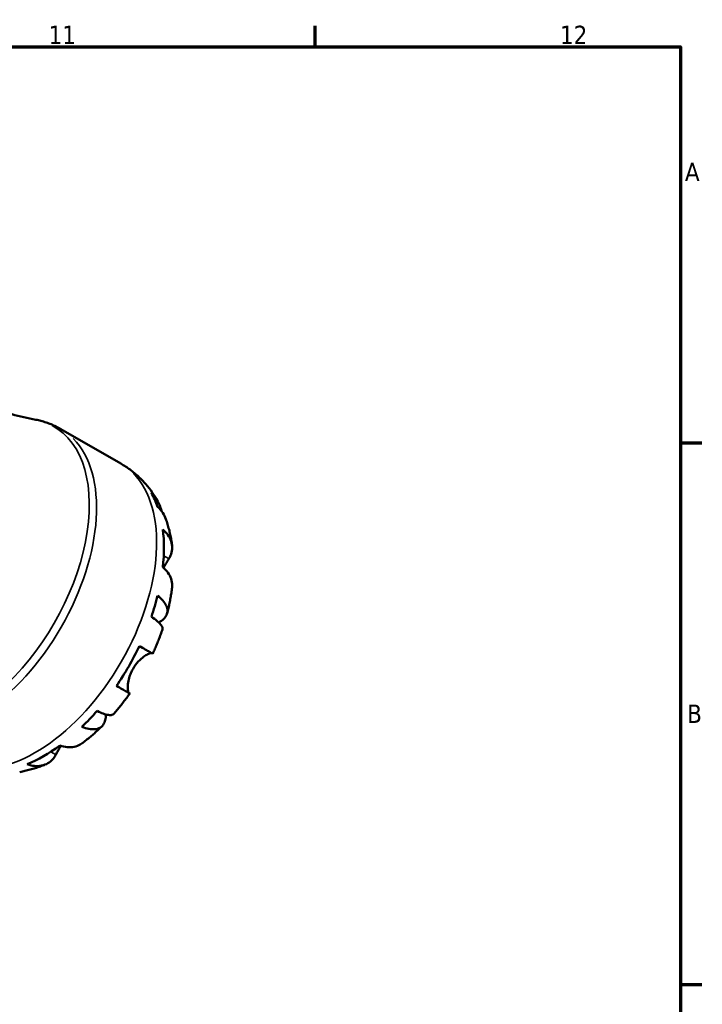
# Model space of a CAD drawing. Header units: millimetres. Extents: x 0 to 904, y 0 to 693.
# Tile 10 of 10: x 730 to 824, y 443 to 578. Entities that reach past the tile are written whole.
import ezdxf

# ---------------------------------------------------------------- set-up
doc = ezdxf.new("R2010")
doc.units = ezdxf.units.MM
for name, color, linetype, lineweight in [('Border (ISO)', 7, 'Continuous', 70), ('Visible (ISO)', 7, 'Continuous', 50), ('Visible Narrow (ISO)', 7, 'Continuous', 35)]:
    doc.layers.add(name, color=color, linetype=linetype, lineweight=lineweight)
doc.styles.add('Note Text (ISO)', font='tahoma.ttf')

# ---------------------------------------------------------------- blocks, each defined once
blk = doc.blocks.new('Borders Default Border')
at = {"layer": 'Border (ISO)'}
for p, q in [((770.92, 574), (770.92, 576.9)), ((821, 519.75), (823.9, 519.75)), ((821, 445.5), (823.9, 445.5))]:
    blk.add_line(p, q, dxfattribs=at)
at = {"layer": 'Border (ISO)', "flags": 128}
blk.add_lwpolyline([(20, 20), (20, 574), (821, 574), (821, 20), (20, 20)], dxfattribs=at)
at = {"layer": 'Border (ISO)', "color": 232, "true_color": 0xca0064, "char_height": 2.5, "attachment_point": 7, "style": 'Note Text (ISO)'}
for s, insert in [('11', (734.37, 574.4)), ('12', (804.46, 574.4)), ('A', (821.59, 555.62)), ('B', (821.89, 481.37))]:
    blk.add_mtext(s, dxfattribs=dict(at, insert=insert))

msp = doc.modelspace()

# ---------------------------------------------------------------- linework, layer by layer
at = {"layer": 'Visible (ISO)'}
msp.add_line((736.059, 521.631), (744.294, 516.889), dxfattribs=at)
for start_param, end_param in [(5.8208935, 5.9562115), (5.3604841, 5.6312228), (5.0354953, 5.1708134), (4.5750859, 4.8458246), (4.2500972, 4.3854152), (3.7896878, 4.0604264)]:
    msp.add_ellipse((733.681, 495.883), major_axis=(11.648, 20.227), ratio=0.5780931, start_param=start_param, end_param=end_param, dxfattribs=at)
for points, knots in [([(732.616, 522.912), (731.546, 523.122), (730.449, 523.372), (728.221, 523.958), (727.088, 524.294), (724.807, 525.055), (723.658, 525.48), (721.363, 526.419), (720.217, 526.932), (717.949, 528.042), (716.826, 528.639), (715.725, 529.273)], [0.58860507, 0.58860507, 0.58860507, 0.58860507, 0.62757695, 0.62757695, 0.66654883, 0.66654883, 0.7055207, 0.7055207, 0.74449258, 0.74449258, 0.78346445, 0.78346445, 0.78346445, 0.78346445]), ([(732.616, 522.912), (732.856, 522.865), (733.095, 522.811), (733.569, 522.686), (733.805, 522.616), (734.272, 522.46), (734.503, 522.375), (734.959, 522.188), (735.184, 522.087), (735.627, 521.87), (735.845, 521.754), (736.059, 521.631)], [0.58860507, 0.58860507, 0.58860507, 0.58860507, 0.62757695, 0.62757695, 0.66654883, 0.66654883, 0.7055207, 0.7055207, 0.74449258, 0.74449258, 0.78346445, 0.78346445, 0.78346445, 0.78346445]), ([(744.294, 516.889), (744.724, 516.641), (745.141, 516.369), (745.937, 515.781), (746.317, 515.466), (747.035, 514.8), (747.374, 514.449), (748.007, 513.72), (748.302, 513.342), (748.847, 512.567), (749.097, 512.169), (749.326, 511.765)], [0.78346445, 0.78346445, 0.78346445, 0.78346445, 0.84920704, 0.84920704, 0.91494962, 0.91494962, 0.98069221, 0.98069221, 1.04643479, 1.04643479, 1.11217737, 1.11217737, 1.11217737, 1.11217737]), ([(748.467, 512.875), (748.761, 512.59), (749.015, 512.27), (749.418, 511.628), (749.6, 511.247), (749.781, 510.693), (749.822, 510.541), (749.857, 510.389)], [0.1494024, 0.1494024, 0.1494024, 0.1494024, 0.29124982, 0.29124982, 0.43706507, 0.43706507, 0.49054729, 0.49054729, 0.49054729, 0.49054729]), ([(750.446, 509.301), (750.34, 509.6), (750.197, 509.884), (749.85, 510.422), (749.607, 510.716), (749.321, 510.983)], [4.26643944, 4.26643944, 4.26643944, 4.26643944, 4.39078313, 4.39078313, 4.53263055, 4.53263055, 4.53263055, 4.53263055]), ([(750.446, 509.301), (750.53, 509.066), (750.607, 508.831), (750.751, 508.36), (750.818, 508.124), (750.941, 507.651), (750.997, 507.413), (751.1, 506.939), (751.146, 506.701), (751.23, 506.225), (751.267, 505.987), (751.3, 505.749)], [1.24239811, 1.24239811, 1.24239811, 1.24239811, 1.27886389, 1.27886389, 1.31532967, 1.31532967, 1.35179544, 1.35179544, 1.38826122, 1.38826122, 1.424727, 1.424727, 1.424727, 1.424727]), ([(750.034, 507.875), (750.316, 507.629), (750.553, 507.366), (750.917, 506.857), (751.075, 506.563), (751.279, 505.964), (751.326, 505.658), (751.323, 505.096), (751.272, 504.787), (751.09, 504.268), (750.985, 504.054), (750.861, 503.854)], [0.14941001, 0.14941001, 0.14941001, 0.14941001, 0.29044502, 0.29044502, 0.43634177, 0.43634177, 0.58223851, 0.58223851, 0.72934673, 0.72934673, 0.83526259, 0.83526259, 0.83526259, 0.83526259]), ([(750.861, 503.854), (750.813, 503.776), (750.761, 503.691), (750.627, 503.47), (750.542, 503.327), (750.36, 503.012), (750.263, 502.84), (750.158, 502.647), (750.152, 502.636), (750.146, 502.624)], [-0.50816407, -0.50816407, -0.50816407, -0.50816407, -0.46460526, -0.46460526, -0.40154747, -0.40154747, -0.3356183, -0.3356183, -0.3314628, -0.3314628, -0.3314628, -0.3314628]), ([(751.304, 499.919), (751.317, 500.024), (751.324, 500.128), (751.326, 500.508), (751.279, 500.814), (751.075, 501.413), (750.917, 501.706), (750.553, 502.215), (750.316, 502.478), (750.034, 502.725)], [4.09329635, 4.09329635, 4.09329635, 4.09329635, 4.14541915, 4.14541915, 4.2913159, 4.2913159, 4.43721264, 4.43721264, 4.57824766, 4.57824766, 4.57824766, 4.57824766]), ([(751.304, 499.919), (751.275, 499.681), (751.243, 499.444), (751.171, 498.969), (751.132, 498.732), (751.048, 498.259), (751.003, 498.022), (750.906, 497.55), (750.855, 497.314), (750.746, 496.844), (750.689, 496.609), (750.629, 496.374)], [1.72267543, 1.72267543, 1.72267543, 1.72267543, 1.75931275, 1.75931275, 1.79595006, 1.79595006, 1.83258737, 1.83258737, 1.86922469, 1.86922469, 1.905862, 1.905862, 1.905862, 1.905862]), ([(749.321, 498.795), (749.607, 498.57), (749.85, 498.34), (750.224, 497.91), (750.389, 497.67), (750.608, 497.2), (750.663, 496.969), (750.678, 496.558), (750.638, 496.341), (750.45, 495.934), (750.301, 495.743), (749.956, 495.428), (749.733, 495.275), (749.467, 495.138)], [0.1494024, 0.1494024, 0.1494024, 0.1494024, 0.29124982, 0.29124982, 0.43706507, 0.43706507, 0.58288032, 0.58288032, 0.7290354, 0.7290354, 0.87519047, 0.87519047, 1.01457397, 1.01457397, 1.01457397, 1.01457397]), ([(749.98, 494.188), (750.005, 494.263), (750.003, 494.347), (749.945, 494.551), (749.864, 494.696), (749.6, 495.017), (749.418, 495.193), (749.015, 495.53), (748.761, 495.721), (748.467, 495.92)], [3.99194401, 3.99194401, 3.99194401, 3.99194401, 4.09915263, 4.09915263, 4.24496788, 4.24496788, 4.39078313, 4.39078313, 4.53263055, 4.53263055, 4.53263055, 4.53263055]), ([(749.98, 494.188), (749.904, 493.962), (749.826, 493.737), (749.663, 493.287), (749.579, 493.063), (749.407, 492.617), (749.318, 492.394), (749.136, 491.951), (749.042, 491.73), (748.85, 491.29), (748.752, 491.071), (748.651, 490.852)], [2.020552, 2.020552, 2.020552, 2.020552, 2.05638616, 2.05638616, 2.09222032, 2.09222032, 2.12805448, 2.12805448, 2.16388864, 2.16388864, 2.1997228, 2.1997228, 2.1997228, 2.1997228]), ([(746.819, 491.9), (747.123, 491.726), (747.392, 491.571), (747.832, 491.318), (748.041, 491.198), (748.368, 491.011), (748.485, 490.945), (748.615, 490.871), (748.65, 490.852), (748.651, 490.852)], [0.14941001, 0.14941001, 0.14941001, 0.14941001, 0.29044502, 0.29044502, 0.43634177, 0.43634177, 0.58223851, 0.58223851, 0.70697442, 0.70697442, 0.70697442, 0.70697442]), ([(748.515, 490.928), (748.501, 490.932), (748.486, 490.934), (748.418, 490.938), (748.35, 490.928), (748.181, 490.878), (748.081, 490.837), (747.809, 490.7), (747.629, 490.59), (747.187, 490.267), (746.924, 490.038), (746.404, 489.476), (746.156, 489.144), (745.948, 488.784)], [-0.488237, -0.488237, -0.488237, -0.488237, -0.46718991, -0.46718991, -0.40200215, -0.40200215, -0.33506637, -0.33506637, -0.24300458, -0.24300458, -0.12488859, -0.12488859, 0, 0, 0, 0]), ([(745.948, 488.784), (745.838, 488.593), (745.74, 488.396), (745.563, 487.983), (745.488, 487.768), (745.339, 487.251), (745.282, 486.957), (745.223, 486.44), (745.217, 486.218), (745.233, 485.906), (745.248, 485.797), (745.288, 485.625), (745.313, 485.561), (745.359, 485.49), (745.378, 485.47), (745.398, 485.458)], [0, 0, 0, 0, 0.06608139, 0.06608139, 0.13667451, 0.13667451, 0.23873403, 0.23873403, 0.33457773, 0.33457773, 0.40157847, 0.40157847, 0.46685307, 0.46685307, 0.50745344, 0.50745344, 0.50745344, 0.50745344]), ([(745.398, 485.458), (745.453, 485.426), (745.488, 485.405), (745.512, 485.39), (745.476, 485.409), (745.335, 485.489), (745.218, 485.555), (744.891, 485.742), (744.682, 485.862), (744.242, 486.115), (743.973, 486.27), (743.669, 486.444)], [3.89239507, 3.89239507, 3.89239507, 3.89239507, 3.99831093, 3.99831093, 4.14541915, 4.14541915, 4.2913159, 4.2913159, 4.43721264, 4.43721264, 4.57824766, 4.57824766, 4.57824766, 4.57824766]), ([(745.501, 485.396), (745.362, 485.2), (745.222, 485.005), (744.937, 484.619), (744.792, 484.427), (744.499, 484.048), (744.351, 483.86), (744.05, 483.487), (743.898, 483.303), (743.59, 482.937), (743.435, 482.757), (743.277, 482.578)], [2.5126518, 2.5126518, 2.5126518, 2.5126518, 2.54848553, 2.54848553, 2.58431927, 2.58431927, 2.620153, 2.620153, 2.65598673, 2.65598673, 2.69182047, 2.69182047, 2.69182047, 2.69182047]), ([(741.013, 483.009), (741.333, 482.855), (741.626, 482.732), (742.121, 482.554), (742.365, 482.485), (742.777, 482.42), (742.943, 482.424), (743.15, 482.478), (743.224, 482.519), (743.277, 482.578)], [0.1494024, 0.1494024, 0.1494024, 0.1494024, 0.29124982, 0.29124982, 0.43706507, 0.43706507, 0.58288032, 0.58288032, 0.68961952, 0.68961952, 0.68961952, 0.68961952]), ([(742.205, 482.536), (742.217, 482.245), (742.195, 481.982), (742.095, 481.529), (742.003, 481.303), (741.743, 480.934), (741.574, 480.79), (741.21, 480.595), (740.981, 480.526), (740.463, 480.478), (740.173, 480.499), (739.611, 480.607), (739.29, 480.7), (738.951, 480.835)], [3.67101373, 3.67101373, 3.67101373, 3.67101373, 3.80684248, 3.80684248, 3.95299756, 3.95299756, 4.09915263, 4.09915263, 4.24496788, 4.24496788, 4.39078313, 4.39078313, 4.53263055, 4.53263055, 4.53263055, 4.53263055]), ([(741.707, 480.923), (741.534, 480.754), (741.359, 480.587), (741.006, 480.258), (740.827, 480.096), (740.467, 479.776), (740.284, 479.619), (739.916, 479.309), (739.73, 479.157), (739.355, 478.858), (739.165, 478.711), (738.974, 478.567)], [2.80654966, 2.80654966, 2.80654966, 2.80654966, 2.84319488, 2.84319488, 2.8798401, 2.8798401, 2.91648532, 2.91648532, 2.95313054, 2.95313054, 2.98977576, 2.98977576, 2.98977576, 2.98977576]), ([(736.05, 478.212), (736.029, 478.177), (736.008, 478.142), (735.885, 477.939), (735.79, 477.777), (735.613, 477.468), (735.533, 477.323), (735.424, 477.124), (735.39, 477.061), (735.358, 477.002)], [-1.84245017, -1.84245017, -1.84245017, -1.84245017, -1.82942275, -1.82942275, -1.76558177, -1.76558177, -1.70117883, -1.70117883, -1.66961913, -1.66961913, -1.66961913, -1.66961913]), ([(735.908, 478.258), (736.263, 478.138), (736.61, 478.065), (737.234, 478.006), (737.568, 478.017), (738.19, 478.142), (738.479, 478.256), (738.806, 478.449), (738.891, 478.505), (738.974, 478.568)], [0.14941001, 0.14941001, 0.14941001, 0.14941001, 0.29044502, 0.29044502, 0.43634177, 0.43634177, 0.58223851, 0.58223851, 0.6332837, 0.6332837, 0.6332837, 0.6332837]), ([(735.358, 477.002), (735.246, 476.794), (735.113, 476.595), (734.753, 476.176), (734.511, 475.977), (734.024, 475.691), (733.735, 475.577), (733.113, 475.452), (732.779, 475.441), (732.155, 475.5), (731.808, 475.572), (731.453, 475.692)], [3.89239507, 3.89239507, 3.89239507, 3.89239507, 3.99831093, 3.99831093, 4.14541915, 4.14541915, 4.2913159, 4.2913159, 4.43721264, 4.43721264, 4.57824766, 4.57824766, 4.57824766, 4.57824766]), ([(733.921, 475.663), (733.699, 475.573), (733.474, 475.486), (733.019, 475.322), (732.79, 475.243), (732.326, 475.096), (732.093, 475.026), (731.621, 474.897), (731.382, 474.837), (730.901, 474.727), (730.659, 474.677), (730.414, 474.633)], [3.28757563, 3.28757563, 3.28757563, 3.28757563, 3.32404887, 3.32404887, 3.3605221, 3.3605221, 3.39699534, 3.39699534, 3.43346857, 3.43346857, 3.46994181, 3.46994181, 3.46994181, 3.46994181])]:
    msp.add_open_spline(points, degree=3, knots=knots, dxfattribs=at)
at = {"layer": 'Visible Narrow (ISO)'}
for p, q in [((750.826, 503.875), (750.192, 504.24)), ((745.312, 485.508), (743.76, 486.401)), ((735.323, 477.022), (734.7, 477.381))]:
    msp.add_line(p, q, dxfattribs=at)
for centre, major_axis, start_param, end_param in [((723.455, 501.771), (11.644, 20.221), 3.1232988, 6.3014791), ((724.332, 501.266), (-11.727, -20.365), 0.1570796, 2.984513), ((732.567, 496.524), (11.727, 20.365), 3.2986723, 6.1261057)]:
    msp.add_ellipse(centre, major_axis=major_axis, ratio=0.5780931, start_param=start_param, end_param=end_param, dxfattribs=at)

# ---------------------------------------------------------------- block references
msp.add_blockref('Borders Default Border', (0, 0))

doc.saveas('drawing.dxf')
